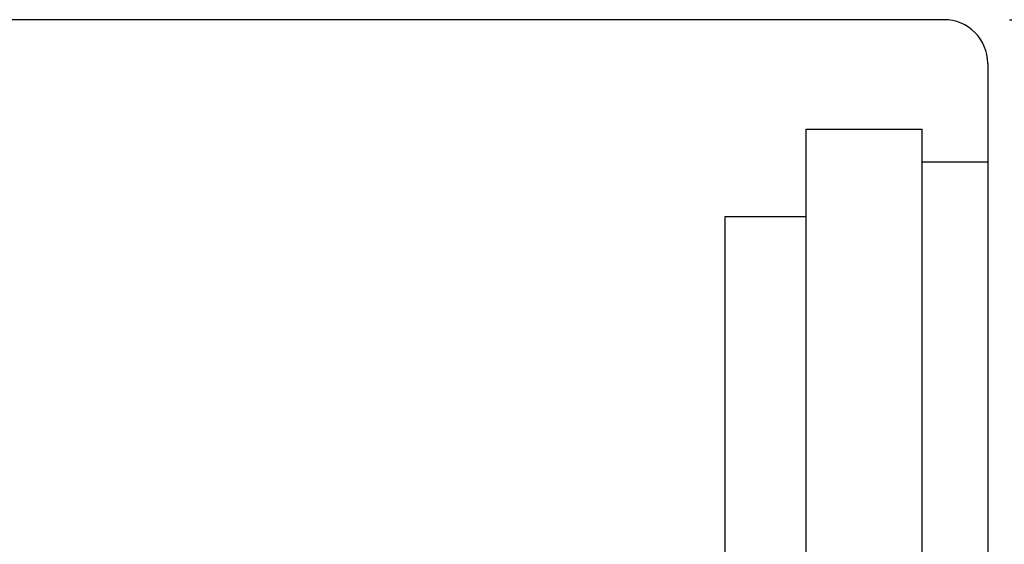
# Model space of a CAD drawing. Header units: millimetres. Extents: x 778 to 970, y 801 to 917.
# Tile 49 of 51: x 933 to 955, y 864 to 876. Entities that reach past the tile are written whole.
import ezdxf
from ezdxf.lldxf.tags import DXFTag

# ---------------------------------------------------------------- set-up
doc = ezdxf.new("R2010")
doc.units = ezdxf.units.MM
doc.header["$LTSCALE"] = 0.1
doc.layers.get('Defpoints').update_dxf_attribs({"linetype": 'CONTINUOUS'})
doc.layers.add('layer 1', color=7, linetype='CONTINUOUS')
doc.styles.add('DIM-7', font='SIMPLEX.shx', dxfattribs={"width": 0.7, "bigfont": 'chineset.shx'})
tags = doc.linetypes.add('DASHED', pattern=[25.72, 12.86, -12.86]).pattern_tags.tags
tags[6:7] = [DXFTag(74, 4), DXFTag(75, 0), DXFTag(340, '0'), DXFTag(46, 0.0), DXFTag(50, 0.0), DXFTag(44, 0.0), DXFTag(45, 0.0)]
tags[4:5] = [DXFTag(74, 4), DXFTag(75, 0), DXFTag(340, '0'), DXFTag(46, 0.0), DXFTag(50, 0.0), DXFTag(44, 0.0), DXFTag(45, 0.0)]
doc.dimstyles.new('CNS', dxfattribs={"dimtxt": 3.5, "dimasz": 2.5, "dimexe": 1, "dimexo": 1.5, "dimgap": 0.09, "dimtad": 0, "dimdsep": 46, "dimtxsty": 'DIM-7', "dimcen": 0.09, "dimclrd": 1, "dimclre": 1, "dimclrt": 4, "dimadec": 0, "dimazin": 0, "dimtfac": 1, "dimtix": 1, "dimtmove": 2, "dimatfit": 3, "dimfxl": 1, "dimtvp": 0.971429, "dimtolj": 1, "dimarcsym": 0})

# ---------------------------------------------------------------- blocks, each defined once
blk = doc.blocks.new('*D6')
at = {"layer": 'Defpoints', "color": 0, "transparency": 16777216}
for p in [(953.633, 875.972), (969.364, 875.972), (953.633, 828.972)]:
    blk.add_point(p, dxfattribs=at)
at = {"layer": 'layer 1', "lineweight": -2, "transparency": 16777216}
for p, q in [((955.133, 875.972), (970.364, 875.972)), ((969.364, 831.472), (969.364, 873.472)), ((955.133, 828.972), (970.364, 828.972))]:
    blk.add_line(p, q, dxfattribs=at)
at = {"layer": 'layer 1', "transparency": 16777216}
for points in [[(968.947, 873.472), (969.781, 873.472), (969.364, 875.972)], [(968.947, 831.472), (969.781, 831.472), (969.364, 828.972)]]:
    blk.add_solid(points, dxfattribs=at)
at = {"layer": 'layer 1', "transparency": 16777216, "insert": (966.814, 852.472), "char_height": 3.5, "attachment_point": 5, "rotation": 90, "style": 'DIM-7'}
blk.add_mtext('\\A1;%%C47', dxfattribs=at)

msp = doc.modelspace()

# ---------------------------------------------------------------- linework, layer by layer
at = {"layer": 'layer 1', "linetype": 'Continuous'}
for p, q in [((953.633, 875.972), (923.633, 875.972)), ((954.633, 874.972), (954.633, 829.972))]:
    msp.add_line(p, q, dxfattribs=at)
at = {"layer": 'layer 1', "linetype": 'DASHED'}
for p, q in [((950.483, 831.472), (950.483, 873.472)), ((950.483, 873.472), (953.133, 873.472)), ((953.133, 831.472), (953.133, 873.472)), ((953.133, 872.722), (954.633, 872.722)), ((948.633, 871.472), (950.483, 871.472)), ((948.633, 833.472), (948.633, 871.472))]:
    msp.add_line(p, q, dxfattribs=at)
at = {"layer": 'layer 1', "linetype": 'Continuous'}
msp.add_arc((953.633, 874.972), 1, 0, 90, dxfattribs=at)

# ---------------------------------------------------------------- dimensions: what is measured, and where the dimension line sits
at = {"layer": 'layer 1'}
dim = msp.add_linear_dim(base=(969.364, 875.972), p1=(953.633, 828.972), p2=(953.633, 875.972), angle=90, text='%%C<>', dimstyle='CNS', override={"dimgap": 0.8, "dimtad": 1, "dimclrd": 256, "dimclre": 256, "dimclrt": 256, "dimadec": 2, "dimazin": 2, "dimtmove": 1, "dimatfit": 0}, dxfattribs=at)
dim.commit()
dim.dimension.update_dxf_attribs({"geometry": '*D6', "text_midpoint": (966.814, 852.472)})

doc.saveas('drawing.dxf')
